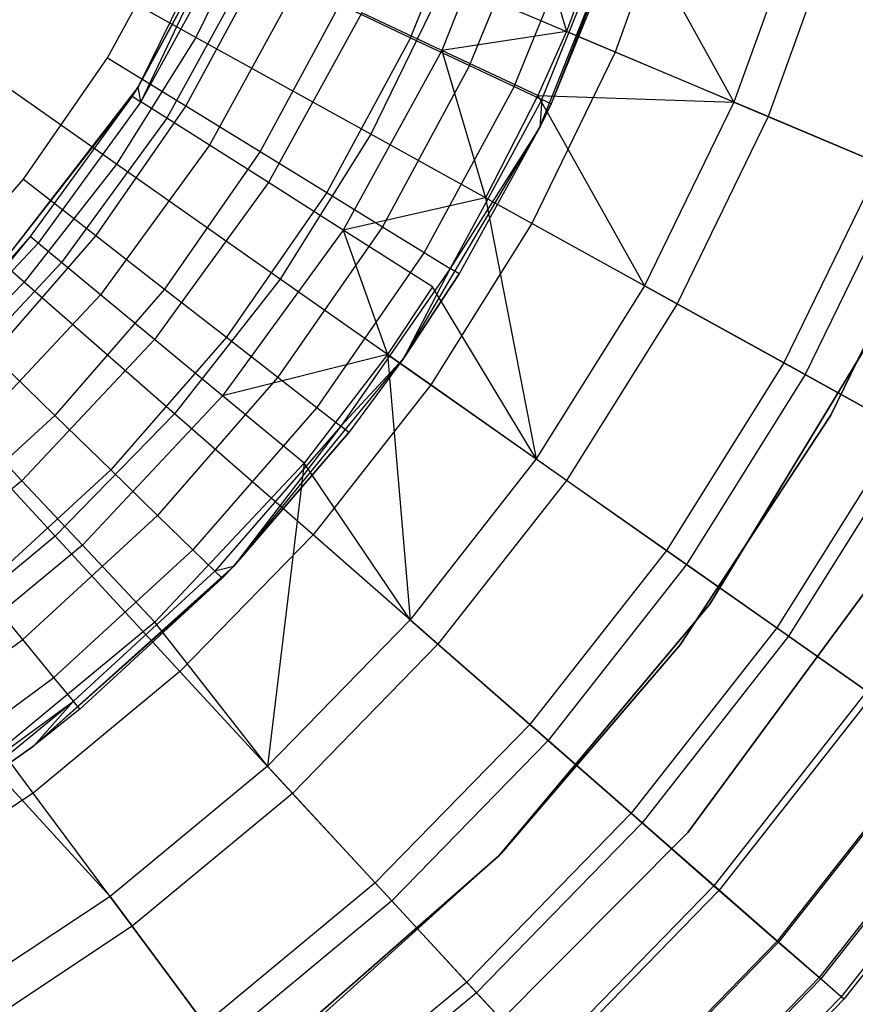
# Model space of a CAD drawing. Extents: x 0.1 to 16.1, y -7 to 7.
# Tile 56 of 68: x 9.4 to 10.4, y -2 to -0.8. Entities that reach past the tile are written whole.
import ezdxf

# ---------------------------------------------------------------- set-up
doc = ezdxf.new("R2010")
doc.units = 0
doc.header["$LTSCALE"] = 2.54
doc.layers.get('0').update_dxf_attribs({"color": 13, "linetype": 'CONTINUOUS'})

# ---------------------------------------------------------------- blocks, each defined once
blk = doc.blocks.new('DROPS_WOOD_E_PM_STL')
at = {"color": 0}
for p, q in [((9.6507, -0.5817, 10.1681), (9.5015, -0.886, 10.1681)), ((9.6507, -0.5817, 10.1681), (9.5015, -0.886, 10.1681)), ((9.9608, -0.6111, 7.8696), (9.8694, -0.842, 7.8696)), ((9.9608, -0.6111, 7.8696), (9.8694, -0.842, 7.8696)), ((9.9608, -0.6111, 7.8696), (10.0203, -0.8189, 7.681)), ((9.9608, -0.6111, 7.8696), (10.0203, -0.8189, 7.681)), ((9.8315, -0.8266, 15.9239), (9.9118, -0.6289, 15.9239)), ((9.8315, -0.8266, 15.9239), (9.9118, -0.6289, 15.9239)), ((10.1579, -0.6265, 3.0249), (10.0795, -0.8439, 3.0249)), ((10.1579, -0.6265, 3.0249), (10.0795, -0.8439, 3.0249)), ((9.9881, -0.9352, 9.533), (10.1085, -0.633, 9.533)), ((9.9881, -0.9352, 9.533), (10.1085, -0.633, 9.533)), ((10.1085, -0.633, 9.533), (10.0018, -0.9069, 15.533)), ((10.1085, -0.633, 9.533), (10.0018, -0.9069, 15.533)), ((9.9031, -0.8604, 15.8447), (9.9867, -0.6546, 15.8447)), ((9.9031, -0.8604, 15.8447), (9.9867, -0.6546, 15.8447)), ((10.0829, -0.6508, 7.681), (10.0203, -0.8189, 7.681)), ((10.0829, -0.6508, 7.681), (10.0203, -0.8189, 7.681)), ((10.0829, -0.6508, 7.681), (10.2234, -0.9046, 7.3652)), ((10.0829, -0.6508, 7.681), (10.2234, -0.9046, 7.3652)), ((9.6509, -0.663, 2.6502), (9.5715, -0.8262, 2.6502)), ((9.6509, -0.663, 2.6502), (9.5715, -0.8262, 2.6502)), ((9.957, -0.8858, 15.7499), (10.043, -0.6739, 15.7499)), ((9.957, -0.8858, 15.7499), (10.043, -0.6739, 15.7499)), ((10.3074, -0.6716, 7.3652), (10.2234, -0.9046, 7.3652)), ((10.3074, -0.6716, 7.3652), (10.2234, -0.9046, 7.3652)), ((9.9904, -0.9016, 15.6443), (10.078, -0.6859, 15.6443)), ((9.9904, -0.9016, 15.6443), (10.078, -0.6859, 15.6443)), ((10.0899, -0.69, 15.533), (10.0018, -0.9069, 15.533)), ((10.0899, -0.69, 15.533), (10.0018, -0.9069, 15.533)), ((10.3505, -0.6846, 3.2461), (10.2649, -0.9221, 3.2461)), ((10.3505, -0.6846, 3.2461), (10.2649, -0.9221, 3.2461)), ((9.5715, -0.8262, 2.6502), (9.3449, -0.7006, 2.5009)), ((9.5715, -0.8262, 2.6502), (9.3449, -0.7006, 2.5009)), ((9.4644, -0.851, 16.033), (9.5496, -0.6935, 16.033)), ((9.4644, -0.851, 16.033), (9.5496, -0.6935, 16.033)), ((9.5956, -0.7132, 8.9556), (9.5015, -0.886, 8.9556)), ((9.5015, -0.886, 10.1681), (9.5956, -0.7132, 8.9556)), ((9.5015, -0.886, 10.1681), (9.5956, -0.7132, 8.9556)), ((9.5956, -0.7132, 8.9556), (9.5015, -0.886, 8.9556)), ((9.5956, -0.7132, 8.9556), (9.5047, -0.9042, 8.7278)), ((9.5956, -0.7132, 8.9556), (9.5047, -0.9042, 8.7278)), ((9.6068, -0.7185, 8.7278), (9.5047, -0.9042, 8.7278)), ((9.6068, -0.7185, 8.7278), (9.5047, -0.9042, 8.7278)), ((9.6403, -0.7342, 8.5026), (9.536, -0.924, 8.5026)), ((9.6403, -0.7342, 8.5026), (9.536, -0.924, 8.5026)), ((9.6502, -0.741, 16.0205), (9.5591, -0.9092, 16.0205)), ((9.6502, -0.741, 16.0205), (9.5591, -0.9092, 16.0205)), ((9.6957, -0.7603, 8.2829), (9.5877, -0.9568, 8.2829)), ((9.6957, -0.7603, 8.2829), (9.5877, -0.9568, 8.2829)), ((9.8741, -0.7572, 2.8255), (9.7835, -0.9436, 2.8255)), ((9.8741, -0.7572, 2.8255), (9.7835, -0.9436, 2.8255)), ((10.0795, -0.8439, 3.0249), (9.8741, -0.7572, 2.8255)), ((10.0795, -0.8439, 3.0249), (9.8741, -0.7572, 2.8255)), ((9.7458, -0.7861, 15.9835), (9.6492, -0.9646, 15.9835)), ((9.7458, -0.7861, 15.9835), (9.6492, -0.9646, 15.9835)), ((9.7458, -0.7861, 15.9835), (9.8315, -0.8266, 15.9239)), ((9.7458, -0.7861, 15.9835), (9.8315, -0.8266, 15.9239)), ((9.7724, -0.7964, 8.071), (9.6592, -1.0022, 8.071)), ((9.7724, -0.7964, 8.071), (9.6592, -1.0022, 8.071)), ((9.8694, -0.842, 7.8696), (9.7724, -0.7964, 8.071)), ((9.8694, -0.842, 7.8696), (9.7724, -0.7964, 8.071)), ((10.0203, -0.8189, 7.681), (9.8694, -0.842, 7.8696)), ((10.0203, -0.8189, 7.681), (9.8694, -0.842, 7.8696)), ((10.0203, -0.8189, 7.681), (9.9856, -0.8967, 7.681)), ((10.0203, -0.8189, 7.681), (9.9856, -0.8967, 7.681)), ((10.2234, -0.9046, 7.3652), (10.0203, -0.8189, 7.681)), ((10.2234, -0.9046, 7.3652), (10.0203, -0.8189, 7.681)), ((9.4753, -0.98, 2.6502), (9.2632, -0.8311, 2.5009)), ((9.4753, -0.98, 2.6502), (9.2632, -0.8311, 2.5009)), ((9.5715, -0.8262, 2.6502), (9.4753, -0.98, 2.6502)), ((9.5715, -0.8262, 2.6502), (9.4753, -0.98, 2.6502)), ((9.7835, -0.9436, 2.8255), (9.5715, -0.8262, 2.6502)), ((9.7835, -0.9436, 2.8255), (9.5715, -0.8262, 2.6502)), ((9.8315, -0.8266, 15.9239), (9.7299, -1.0142, 15.9239)), ((9.8315, -0.8266, 15.9239), (9.7299, -1.0142, 15.9239)), ((9.8315, -0.8266, 15.9239), (9.9031, -0.8604, 15.8447)), ((9.8315, -0.8266, 15.9239), (9.9031, -0.8604, 15.8447)), ((9.8694, -0.842, 7.8696), (9.7497, -1.0597, 7.8696)), ((9.8694, -0.842, 7.8696), (9.7497, -1.0597, 7.8696)), ((9.9856, -0.8967, 7.681), (9.8694, -0.842, 7.8696)), ((9.8694, -0.842, 7.8696), (9.9223, -1.0205, 7.681)), ((9.9856, -0.8967, 7.681), (9.8694, -0.842, 7.8696)), ((9.8694, -0.842, 7.8696), (9.9223, -1.0205, 7.681)), ((10.0795, -0.8439, 3.0249), (9.9785, -1.0516, 3.0249)), ((10.0795, -0.8439, 3.0249), (9.9785, -1.0516, 3.0249)), ((10.2649, -0.9221, 3.2461), (10.0795, -0.8439, 3.0249)), ((10.2649, -0.9221, 3.2461), (10.0795, -0.8439, 3.0249)), ((9.3623, -0.9981, 16.033), (9.4644, -0.851, 16.033)), ((9.3623, -0.9981, 16.033), (9.4644, -0.851, 16.033)), ((9.4644, -0.851, 16.033), (9.5591, -0.9092, 16.0205)), ((9.4644, -0.851, 16.033), (9.5591, -0.9092, 16.0205)), ((9.9031, -0.8604, 15.8447), (9.7974, -1.0557, 15.8447)), ((9.9031, -0.8604, 15.8447), (9.7974, -1.0557, 15.8447)), ((9.9031, -0.8604, 15.8447), (9.957, -0.8858, 15.7499)), ((9.9031, -0.8604, 15.8447), (9.957, -0.8858, 15.7499)), ((9.5015, -0.886, 10.1681), (9.294, -1.154, 10.1681)), ((9.5015, -0.886, 10.1681), (9.294, -1.154, 10.1681)), ((9.5015, -0.886, 8.9556), (9.4942, -0.8975, 8.9556)), ((9.4942, -0.8975, 8.9556), (9.5015, -0.886, 10.1681)), ((9.4942, -0.8975, 8.9556), (9.5015, -0.886, 10.1681)), ((9.5015, -0.886, 8.9556), (9.4942, -0.8975, 8.9556)), ((9.5047, -0.9042, 8.7278), (9.5015, -0.886, 8.9556)), ((9.5047, -0.9042, 8.7278), (9.5015, -0.886, 8.9556)), ((9.5015, -0.886, 10.1681), (9.5015, -0.886, 8.9556)), ((9.5015, -0.886, 10.1681), (9.5015, -0.886, 8.9556)), ((9.957, -0.8858, 15.7499), (9.8481, -1.0869, 15.7499)), ((9.957, -0.8858, 15.7499), (9.8481, -1.0869, 15.7499)), ((9.957, -0.8858, 15.7499), (9.9904, -0.9016, 15.6443)), ((9.957, -0.8858, 15.7499), (9.9904, -0.9016, 15.6443)), ((9.4942, -0.8975, 8.9556), (9.294, -1.154, 10.1681)), ((9.4942, -0.8975, 8.9556), (9.294, -1.154, 10.1681)), ((9.4942, -0.8975, 8.9556), (9.3706, -1.0677, 8.9556)), ((9.4942, -0.8975, 8.9556), (9.3706, -1.0677, 8.9556)), ((9.5047, -0.9042, 8.7278), (9.3802, -1.0756, 8.7278)), ((9.5047, -0.9042, 8.7278), (9.3802, -1.0756, 8.7278)), ((9.4942, -0.8975, 8.9556), (9.5047, -0.9042, 8.7278)), ((9.4942, -0.8975, 8.9556), (9.5047, -0.9042, 8.7278)), ((9.536, -0.924, 8.5026), (9.5047, -0.9042, 8.7278)), ((9.536, -0.924, 8.5026), (9.5047, -0.9042, 8.7278)), ((9.9904, -0.9016, 15.6443), (9.8796, -1.1062, 15.6443)), ((9.9904, -0.9016, 15.6443), (9.8796, -1.1062, 15.6443)), ((9.9856, -0.8967, 7.681), (9.9223, -1.0205, 7.681)), ((9.9856, -0.8967, 7.681), (9.9223, -1.0205, 7.681)), ((9.9856, -0.8967, 7.681), (10.2234, -0.9046, 7.3652)), ((9.9856, -0.8967, 7.681), (10.2234, -0.9046, 7.3652)), ((9.9856, -0.8967, 7.681), (10.1151, -1.1273, 7.3652)), ((9.9856, -0.8967, 7.681), (10.1151, -1.1273, 7.3652)), ((9.9904, -0.9016, 15.6443), (9.9881, -0.9352, 15.533)), ((9.9904, -0.9016, 15.6443), (9.9881, -0.9352, 15.533)), ((9.9881, -0.9352, 9.533), (10.0018, -0.9069, 15.533)), ((10.0018, -0.9069, 15.533), (9.9881, -0.9352, 15.533)), ((9.9881, -0.9352, 9.533), (10.0018, -0.9069, 15.533)), ((10.0018, -0.9069, 15.533), (9.9881, -0.9352, 15.533)), ((10.0018, -0.9069, 15.533), (9.9904, -0.9016, 15.6443)), ((10.0018, -0.9069, 15.533), (9.9904, -0.9016, 15.6443)), ((10.2234, -0.9046, 7.3652), (10.1151, -1.1273, 7.3652)), ((10.2234, -0.9046, 7.3652), (10.1151, -1.1273, 7.3652)), ((10.2234, -0.9046, 7.3652), (10.401, -0.9795, 7.0318)), ((10.2234, -0.9046, 7.3652), (10.401, -0.9795, 7.0318)), ((9.5591, -0.9092, 16.0205), (9.4501, -1.0664, 16.0205)), ((9.5591, -0.9092, 16.0205), (9.4501, -1.0664, 16.0205)), ((9.5591, -0.9092, 16.0205), (9.6492, -0.9646, 15.9835)), ((9.5591, -0.9092, 16.0205), (9.6492, -0.9646, 15.9835)), ((9.536, -0.924, 8.5026), (9.4087, -1.0992, 8.5026)), ((9.536, -0.924, 8.5026), (9.4087, -1.0992, 8.5026)), ((9.5877, -0.9568, 8.2829), (9.536, -0.924, 8.5026)), ((9.5877, -0.9568, 8.2829), (9.536, -0.924, 8.5026)), ((10.2649, -0.9221, 3.2461), (10.1545, -1.1491, 3.2461)), ((10.2649, -0.9221, 3.2461), (10.1545, -1.1491, 3.2461)), ((10.4282, -0.991, 3.487), (10.2649, -0.9221, 3.2461)), ((10.4282, -0.991, 3.487), (10.2649, -0.9221, 3.2461)), ((9.823, -1.2155, 9.533), (9.9881, -0.9352, 9.533)), ((9.823, -1.2155, 9.533), (9.9881, -0.9352, 9.533)), ((9.9881, -0.9352, 15.533), (9.8796, -1.1062, 15.6443)), ((9.9881, -0.9352, 15.533), (9.8796, -1.1062, 15.6443)), ((9.9881, -0.9352, 9.533), (9.8903, -1.1128, 15.533)), ((9.9881, -0.9352, 9.533), (9.8903, -1.1128, 15.533)), ((9.9881, -0.9352, 15.533), (9.8903, -1.1128, 15.533)), ((9.9881, -0.9352, 15.533), (9.8903, -1.1128, 15.533)), ((9.9881, -0.9352, 9.533), (9.9881, -0.9352, 15.533)), ((9.9881, -0.9352, 9.533), (9.9881, -0.9352, 15.533)), ((9.3632, -1.1228, 2.6502), (9.1682, -0.9522, 2.5009)), ((9.3632, -1.1228, 2.6502), (9.1682, -0.9522, 2.5009)), ((9.7835, -0.9436, 2.8255), (9.6735, -1.1193, 2.8255)), ((9.7835, -0.9436, 2.8255), (9.6735, -1.1193, 2.8255)), ((9.9785, -1.0516, 3.0249), (9.7835, -0.9436, 2.8255)), ((9.9785, -1.0516, 3.0249), (9.7835, -0.9436, 2.8255)), ((9.5877, -0.9568, 8.2829), (9.4559, -1.1382, 8.2829)), ((9.5877, -0.9568, 8.2829), (9.4559, -1.1382, 8.2829)), ((9.6492, -0.9646, 15.9835), (9.5335, -1.1314, 15.9835)), ((9.6492, -0.9646, 15.9835), (9.5335, -1.1314, 15.9835)), ((9.6592, -1.0022, 8.071), (9.5877, -0.9568, 8.2829)), ((9.6592, -1.0022, 8.071), (9.5877, -0.9568, 8.2829)), ((9.6492, -0.9646, 15.9835), (9.7299, -1.0142, 15.9239)), ((9.6492, -0.9646, 15.9835), (9.7299, -1.0142, 15.9239)), ((9.4753, -0.98, 2.6502), (9.3632, -1.1228, 2.6502)), ((9.4753, -0.98, 2.6502), (9.3632, -1.1228, 2.6502)), ((9.6735, -1.1193, 2.8255), (9.4753, -0.98, 2.6502)), ((9.6735, -1.1193, 2.8255), (9.4753, -0.98, 2.6502)), ((10.401, -0.9795, 7.0318), (10.2837, -1.2207, 7.0318)), ((10.401, -0.9795, 7.0318), (10.2837, -1.2207, 7.0318)), ((10.3409, -1.2839, 213.3831), (10.4865, -0.9842, 213.3831)), ((10.4865, -0.9842, 213.3031), (10.3409, -1.2839, 213.3031)), ((10.3409, -1.2839, 213.3831), (10.4865, -0.9842, 213.3831)), ((10.4865, -0.9842, 213.3031), (10.3409, -1.2839, 213.3031)), ((10.3409, -1.2839, 220.7031), (10.4865, -0.9842, 220.7031)), ((9.2448, -1.1331, 16.033), (9.3623, -0.9981, 16.033)), ((9.2448, -1.1331, 16.033), (9.3623, -0.9981, 16.033)), ((9.3623, -0.9981, 16.033), (9.4501, -1.0664, 16.0205)), ((9.3623, -0.9981, 16.033), (9.4501, -1.0664, 16.0205)), ((9.6592, -1.0022, 8.071), (9.5212, -1.1922, 8.071)), ((9.6592, -1.0022, 8.071), (9.5212, -1.1922, 8.071)), ((9.7497, -1.0597, 7.8696), (9.6592, -1.0022, 8.071)), ((9.7497, -1.0597, 7.8696), (9.6592, -1.0022, 8.071)), ((10.4282, -0.991, 3.487), (10.3096, -1.235, 3.487)), ((10.4282, -0.991, 3.487), (10.3096, -1.235, 3.487)), ((9.7299, -1.0142, 15.9239), (9.6084, -1.1896, 15.9239)), ((9.7299, -1.0142, 15.9239), (9.6084, -1.1896, 15.9239)), ((9.7299, -1.0142, 15.9239), (9.7974, -1.0557, 15.8447)), ((9.7299, -1.0142, 15.9239), (9.7974, -1.0557, 15.8447)), ((9.9223, -1.0205, 7.681), (9.7497, -1.0597, 7.8696)), ((9.9223, -1.0205, 7.681), (9.7497, -1.0597, 7.8696)), ((10.1151, -1.1273, 7.3652), (9.9223, -1.0205, 7.681)), ((9.9223, -1.0205, 7.681), (9.9838, -1.3372, 7.3652)), ((9.9223, -1.0205, 7.681), (9.9838, -1.3372, 7.3652)), ((10.1151, -1.1273, 7.3652), (9.9223, -1.0205, 7.681)), ((9.7497, -1.0597, 7.8696), (9.6038, -1.2606, 7.8696)), ((9.7497, -1.0597, 7.8696), (9.6038, -1.2606, 7.8696)), ((9.7974, -1.0557, 15.8447), (9.6708, -1.2382, 15.8447)), ((9.7974, -1.0557, 15.8447), (9.6708, -1.2382, 15.8447)), ((9.8582, -1.1285, 7.681), (9.7497, -1.0597, 7.8696)), ((9.8582, -1.1285, 7.681), (9.7497, -1.0597, 7.8696)), ((9.7497, -1.0597, 7.8696), (9.8034, -1.2105, 7.681)), ((9.7497, -1.0597, 7.8696), (9.8034, -1.2105, 7.681)), ((9.7974, -1.0557, 15.8447), (9.8481, -1.0869, 15.7499)), ((9.7974, -1.0557, 15.8447), (9.8481, -1.0869, 15.7499)), ((9.9785, -1.0516, 3.0249), (9.856, -1.2475, 3.0249)), ((9.9785, -1.0516, 3.0249), (9.856, -1.2475, 3.0249)), ((10.1545, -1.1491, 3.2461), (9.9785, -1.0516, 3.0249)), ((10.1545, -1.1491, 3.2461), (9.9785, -1.0516, 3.0249)), ((9.3706, -1.0677, 8.9556), (9.2351, -1.2301, 8.7278)), ((9.3706, -1.0677, 8.9556), (9.2351, -1.2301, 8.7278)), ((9.3706, -1.0677, 8.9556), (9.294, -1.154, 8.9556)), ((9.3706, -1.0677, 8.9556), (9.294, -1.154, 8.9556)), ((9.3706, -1.0677, 8.9556), (9.294, -1.154, 10.1681)), ((9.3706, -1.0677, 8.9556), (9.294, -1.154, 10.1681)), ((9.4501, -1.0664, 16.0205), (9.3245, -1.2107, 16.0205)), ((9.4501, -1.0664, 16.0205), (9.3245, -1.2107, 16.0205)), ((9.3802, -1.0756, 8.7278), (9.3706, -1.0677, 8.9556)), ((9.3802, -1.0756, 8.7278), (9.3706, -1.0677, 8.9556)), ((9.4501, -1.0664, 16.0205), (9.5335, -1.1314, 15.9835)), ((9.4501, -1.0664, 16.0205), (9.5335, -1.1314, 15.9835)), ((9.3802, -1.0756, 8.7278), (9.2351, -1.2301, 8.7278)), ((9.3802, -1.0756, 8.7278), (9.2351, -1.2301, 8.7278)), ((9.4087, -1.0992, 8.5026), (9.3802, -1.0756, 8.7278)), ((9.4087, -1.0992, 8.5026), (9.3802, -1.0756, 8.7278)), ((9.8481, -1.0869, 15.7499), (9.7178, -1.2748, 15.7499)), ((9.8481, -1.0869, 15.7499), (9.7178, -1.2748, 15.7499)), ((9.8481, -1.0869, 15.7499), (9.8796, -1.1062, 15.6443)), ((9.8481, -1.0869, 15.7499), (9.8796, -1.1062, 15.6443)), ((9.4087, -1.0992, 8.5026), (9.2605, -1.2571, 8.5026)), ((9.4087, -1.0992, 8.5026), (9.2605, -1.2571, 8.5026)), ((9.4559, -1.1382, 8.2829), (9.4087, -1.0992, 8.5026)), ((9.4559, -1.1382, 8.2829), (9.4087, -1.0992, 8.5026)), ((9.8796, -1.1062, 15.6443), (9.747, -1.2975, 15.6443)), ((9.8796, -1.1062, 15.6443), (9.747, -1.2975, 15.6443)), ((9.8796, -1.1062, 15.6443), (9.823, -1.2155, 15.533)), ((9.8796, -1.1062, 15.6443), (9.823, -1.2155, 15.533)), ((9.8903, -1.1128, 15.533), (9.8796, -1.1062, 15.6443)), ((9.8903, -1.1128, 15.533), (9.8796, -1.1062, 15.6443)), ((9.6735, -1.1193, 2.8255), (9.5455, -1.2824, 2.8255)), ((9.6735, -1.1193, 2.8255), (9.5455, -1.2824, 2.8255)), ((9.856, -1.2475, 3.0249), (9.6735, -1.1193, 2.8255)), ((9.856, -1.2475, 3.0249), (9.6735, -1.1193, 2.8255)), ((9.823, -1.2155, 9.533), (9.8903, -1.1128, 15.533)), ((9.8903, -1.1128, 15.533), (9.823, -1.2155, 15.533)), ((9.823, -1.2155, 9.533), (9.8903, -1.1128, 15.533)), ((9.8903, -1.1128, 15.533), (9.823, -1.2155, 15.533)), ((9.3632, -1.1228, 2.6502), (9.2366, -1.2528, 2.6502)), ((9.3632, -1.1228, 2.6502), (9.2366, -1.2528, 2.6502)), ((9.5455, -1.2824, 2.8255), (9.3632, -1.1228, 2.6502)), ((9.5455, -1.2824, 2.8255), (9.3632, -1.1228, 2.6502)), ((9.5335, -1.1314, 15.9835), (9.4003, -1.2844, 15.9835)), ((9.5335, -1.1314, 15.9835), (9.4003, -1.2844, 15.9835)), ((9.5335, -1.1314, 15.9835), (9.6084, -1.1896, 15.9239)), ((9.5335, -1.1314, 15.9835), (9.6084, -1.1896, 15.9239)), ((9.8582, -1.1285, 7.681), (9.8034, -1.2105, 7.681)), ((9.8582, -1.1285, 7.681), (9.8034, -1.2105, 7.681)), ((9.9838, -1.3372, 7.3652), (9.8582, -1.1285, 7.681)), ((9.9838, -1.3372, 7.3652), (9.8582, -1.1285, 7.681)), ((10.1151, -1.1273, 7.3652), (9.9838, -1.3372, 7.3652)), ((10.1151, -1.1273, 7.3652), (9.9838, -1.3372, 7.3652)), ((10.1151, -1.1273, 7.3652), (10.2837, -1.2207, 7.0318)), ((10.1151, -1.1273, 7.3652), (10.2837, -1.2207, 7.0318)), ((9.4559, -1.1382, 8.2829), (9.3024, -1.3017, 8.2829)), ((9.4559, -1.1382, 8.2829), (9.3024, -1.3017, 8.2829)), ((9.5212, -1.1922, 8.071), (9.4559, -1.1382, 8.2829)), ((9.5212, -1.1922, 8.071), (9.4559, -1.1382, 8.2829)), ((10.1545, -1.1491, 3.2461), (10.0206, -1.3631, 3.2461)), ((10.1545, -1.1491, 3.2461), (10.0206, -1.3631, 3.2461)), ((10.3096, -1.235, 3.487), (10.1545, -1.1491, 3.2461)), ((10.3096, -1.235, 3.487), (10.1545, -1.1491, 3.2461)), ((10.1942, -1.5133, 213.1031), (10.4004, -1.1728, 213.1031)), ((10.4004, -1.1728, 220.7031), (10.1942, -1.5133, 220.7031)), ((10.4004, -1.1728, 220.7031), (10.1942, -1.5133, 220.7031)), ((10.1942, -1.5133, 213.1031), (10.4004, -1.1728, 213.1031)), ((9.5212, -1.1922, 8.071), (9.3604, -1.3635, 8.071)), ((9.5212, -1.1922, 8.071), (9.3604, -1.3635, 8.071)), ((9.6084, -1.1896, 15.9239), (9.4682, -1.3505, 15.9239)), ((9.6084, -1.1896, 15.9239), (9.4682, -1.3505, 15.9239)), ((9.6038, -1.2606, 7.8696), (9.5212, -1.1922, 8.071)), ((9.6038, -1.2606, 7.8696), (9.5212, -1.1922, 8.071)), ((9.6084, -1.1896, 15.9239), (9.6708, -1.2382, 15.8447)), ((9.6084, -1.1896, 15.9239), (9.6708, -1.2382, 15.8447)), ((9.3245, -1.2107, 16.0205), (9.4003, -1.2844, 15.9835)), ((9.3245, -1.2107, 16.0205), (9.4003, -1.2844, 15.9835)), ((9.8034, -1.2105, 7.681), (9.6038, -1.2606, 7.8696)), ((9.8034, -1.2105, 7.681), (9.6038, -1.2606, 7.8696)), ((9.617, -1.4674, 9.533), (9.823, -1.2155, 9.533)), ((9.617, -1.4674, 9.533), (9.823, -1.2155, 9.533)), ((9.8034, -1.2105, 7.681), (9.7027, -1.3424, 7.681)), ((9.8034, -1.2105, 7.681), (9.7027, -1.3424, 7.681)), ((9.823, -1.2155, 15.533), (9.747, -1.2975, 15.6443)), ((9.823, -1.2155, 15.533), (9.747, -1.2975, 15.6443)), ((9.823, -1.2155, 9.533), (9.7569, -1.3052, 15.533)), ((9.823, -1.2155, 9.533), (9.7569, -1.3052, 15.533)), ((9.823, -1.2155, 15.533), (9.7569, -1.3052, 15.533)), ((9.823, -1.2155, 15.533), (9.7569, -1.3052, 15.533)), ((9.8034, -1.2105, 7.681), (9.9838, -1.3372, 7.3652)), ((9.8034, -1.2105, 7.681), (9.9838, -1.3372, 7.3652)), ((9.8034, -1.2105, 7.681), (9.8309, -1.532, 7.3652)), ((9.8034, -1.2105, 7.681), (9.8309, -1.532, 7.3652)), ((9.823, -1.2155, 9.533), (9.823, -1.2155, 15.533)), ((9.823, -1.2155, 9.533), (9.823, -1.2155, 15.533)), ((10.2837, -1.2207, 7.0318), (10.1415, -1.448, 7.0318)), ((10.2837, -1.2207, 7.0318), (10.1415, -1.448, 7.0318)), ((10.2837, -1.2207, 7.0318), (10.4268, -1.2999, 6.6831)), ((10.2837, -1.2207, 7.0318), (10.4268, -1.2999, 6.6831)), ((9.6708, -1.2382, 15.8447), (9.525, -1.4057, 15.8447)), ((9.6708, -1.2382, 15.8447), (9.525, -1.4057, 15.8447)), ((9.6708, -1.2382, 15.8447), (9.7178, -1.2748, 15.7499)), ((9.6708, -1.2382, 15.8447), (9.7178, -1.2748, 15.7499)), ((10.3096, -1.235, 3.487), (10.1657, -1.465, 3.487)), ((10.3096, -1.235, 3.487), (10.1657, -1.465, 3.487)), ((10.4421, -1.3084, 3.7448), (10.3096, -1.235, 3.487)), ((10.4421, -1.3084, 3.7448), (10.3096, -1.235, 3.487)), ((9.4009, -1.4309, 2.8255), (9.2366, -1.2528, 2.6502)), ((9.4009, -1.4309, 2.8255), (9.2366, -1.2528, 2.6502)), ((9.856, -1.2475, 3.0249), (9.7133, -1.4292, 3.0249)), ((9.856, -1.2475, 3.0249), (9.7133, -1.4292, 3.0249)), ((10.0206, -1.3631, 3.2461), (9.856, -1.2475, 3.0249)), ((10.0206, -1.3631, 3.2461), (9.856, -1.2475, 3.0249)), ((9.6038, -1.2606, 7.8696), (9.4338, -1.4416, 7.8696)), ((9.6038, -1.2606, 7.8696), (9.4338, -1.4416, 7.8696)), ((9.7027, -1.3424, 7.681), (9.6038, -1.2606, 7.8696)), ((9.7027, -1.3424, 7.681), (9.6038, -1.2606, 7.8696)), ((9.7178, -1.2748, 15.7499), (9.5677, -1.4472, 15.7499)), ((9.7178, -1.2748, 15.7499), (9.5677, -1.4472, 15.7499)), ((9.7178, -1.2748, 15.7499), (9.747, -1.2975, 15.6443)), ((9.7178, -1.2748, 15.7499), (9.747, -1.2975, 15.6443)), ((9.251, -1.4218, 15.9835), (9.4003, -1.2844, 15.9835)), ((9.251, -1.4218, 15.9835), (9.4003, -1.2844, 15.9835)), ((9.4003, -1.2844, 15.9835), (9.4682, -1.3505, 15.9239)), ((9.4003, -1.2844, 15.9835), (9.4682, -1.3505, 15.9239)), ((9.5455, -1.2824, 2.8255), (9.4009, -1.4309, 2.8255)), ((9.5455, -1.2824, 2.8255), (9.4009, -1.4309, 2.8255)), ((9.7133, -1.4292, 3.0249), (9.5455, -1.2824, 2.8255)), ((9.7133, -1.4292, 3.0249), (9.5455, -1.2824, 2.8255)), ((10.1581, -1.5625, 213.3831), (10.3409, -1.2839, 213.3831)), ((10.3409, -1.2839, 213.3031), (10.1581, -1.5625, 213.3031)), ((10.1581, -1.5625, 213.3831), (10.3409, -1.2839, 213.3831)), ((10.3409, -1.2839, 213.3031), (10.1581, -1.5625, 213.3031)), ((10.1581, -1.5625, 220.7031), (10.3409, -1.2839, 220.7031)), ((10.3409, -1.2839, 213.3831), (10.3409, -1.2839, 213.3031)), ((10.3409, -1.2839, 213.3831), (10.3409, -1.2839, 213.3031)), ((9.747, -1.2975, 15.6443), (9.5942, -1.473, 15.6443)), ((9.747, -1.2975, 15.6443), (9.5942, -1.473, 15.6443)), ((9.747, -1.2975, 15.6443), (9.617, -1.4674, 15.533)), ((9.747, -1.2975, 15.6443), (9.617, -1.4674, 15.533)), ((9.7569, -1.3052, 15.533), (9.747, -1.2975, 15.6443)), ((9.7569, -1.3052, 15.533), (9.747, -1.2975, 15.6443)), ((10.4268, -1.2999, 6.6831), (10.2753, -1.542, 6.6831)), ((10.4268, -1.2999, 6.6831), (10.2753, -1.542, 6.6831)), ((9.3604, -1.3635, 8.071), (9.3024, -1.3017, 8.2829)), ((9.3604, -1.3635, 8.071), (9.3024, -1.3017, 8.2829)), ((9.617, -1.4674, 9.533), (9.7569, -1.3052, 15.533)), ((9.7569, -1.3052, 15.533), (9.617, -1.4674, 15.533)), ((9.617, -1.4674, 9.533), (9.7569, -1.3052, 15.533)), ((9.7569, -1.3052, 15.533), (9.617, -1.4674, 15.533)), ((10.4421, -1.3084, 3.7448), (10.2896, -1.5521, 3.7448)), ((10.4421, -1.3084, 3.7448), (10.2896, -1.5521, 3.7448)), ((9.7027, -1.3424, 7.681), (9.5217, -1.5352, 7.681)), ((9.7027, -1.3424, 7.681), (9.5217, -1.5352, 7.681)), ((9.7027, -1.3424, 7.681), (9.6581, -1.7095, 7.3652)), ((9.7027, -1.3424, 7.681), (9.6581, -1.7095, 7.3652)), ((9.8309, -1.532, 7.3652), (9.7027, -1.3424, 7.681)), ((9.8309, -1.532, 7.3652), (9.7027, -1.3424, 7.681)), ((9.9838, -1.3372, 7.3652), (9.8309, -1.532, 7.3652)), ((9.9838, -1.3372, 7.3652), (9.8309, -1.532, 7.3652)), ((9.9838, -1.3372, 7.3652), (10.1415, -1.448, 7.0318)), ((9.9838, -1.3372, 7.3652), (10.1415, -1.448, 7.0318)), ((9.3112, -1.495, 15.9239), (9.4682, -1.3505, 15.9239)), ((9.3112, -1.495, 15.9239), (9.4682, -1.3505, 15.9239)), ((9.4682, -1.3505, 15.9239), (9.525, -1.4057, 15.8447)), ((9.4682, -1.3505, 15.9239), (9.525, -1.4057, 15.8447)), ((9.3604, -1.3635, 8.071), (9.1794, -1.5132, 8.071)), ((9.3604, -1.3635, 8.071), (9.1794, -1.5132, 8.071)), ((9.4338, -1.4416, 7.8696), (9.3604, -1.3635, 8.071)), ((9.4338, -1.4416, 7.8696), (9.3604, -1.3635, 8.071)), ((10.0206, -1.3631, 3.2461), (9.8647, -1.5616, 3.2461)), ((10.0206, -1.3631, 3.2461), (9.8647, -1.5616, 3.2461)), ((10.1657, -1.465, 3.487), (10.0206, -1.3631, 3.2461)), ((10.1657, -1.465, 3.487), (10.0206, -1.3631, 3.2461)), ((9.3616, -1.5561, 15.8447), (9.525, -1.4057, 15.8447)), ((9.3616, -1.5561, 15.8447), (9.525, -1.4057, 15.8447)), ((9.525, -1.4057, 15.8447), (9.5677, -1.4472, 15.7499)), ((9.525, -1.4057, 15.8447), (9.5677, -1.4472, 15.7499)), ((9.4009, -1.4309, 2.8255), (9.2413, -1.5632, 2.8255)), ((9.4009, -1.4309, 2.8255), (9.2413, -1.5632, 2.8255)), ((9.5521, -1.5947, 3.0249), (9.4009, -1.4309, 2.8255)), ((9.5521, -1.5947, 3.0249), (9.4009, -1.4309, 2.8255)), ((9.7133, -1.4292, 3.0249), (9.5521, -1.5947, 3.0249)), ((9.7133, -1.4292, 3.0249), (9.5521, -1.5947, 3.0249)), ((9.8647, -1.5616, 3.2461), (9.7133, -1.4292, 3.0249)), ((9.8647, -1.5616, 3.2461), (9.7133, -1.4292, 3.0249)), ((9.4338, -1.4416, 7.8696), (9.2424, -1.5999, 7.8696)), ((9.4338, -1.4416, 7.8696), (9.2424, -1.5999, 7.8696)), ((9.5217, -1.5352, 7.681), (9.4338, -1.4416, 7.8696)), ((9.5217, -1.5352, 7.681), (9.4338, -1.4416, 7.8696)), ((9.3994, -1.6021, 15.7499), (9.5677, -1.4472, 15.7499)), ((9.3994, -1.6021, 15.7499), (9.5677, -1.4472, 15.7499)), ((9.5677, -1.4472, 15.7499), (9.5942, -1.473, 15.6443)), ((9.5677, -1.4472, 15.7499), (9.5942, -1.473, 15.6443)), ((10.1415, -1.448, 7.0318), (9.9759, -1.6589, 7.0318)), ((10.1415, -1.448, 7.0318), (9.9759, -1.6589, 7.0318)), ((10.1415, -1.448, 7.0318), (10.2753, -1.542, 6.6831)), ((10.1415, -1.448, 7.0318), (10.2753, -1.542, 6.6831)), ((9.375, -1.6848, 9.533), (9.617, -1.4674, 15.533)), ((9.375, -1.6848, 9.533), (9.617, -1.4674, 15.533)), ((9.375, -1.6848, 9.533), (9.617, -1.4674, 9.533)), ((9.375, -1.6848, 9.533), (9.617, -1.4674, 9.533)), ((9.617, -1.4674, 15.533), (9.5942, -1.473, 15.6443)), ((9.617, -1.4674, 15.533), (9.5942, -1.473, 15.6443)), ((9.617, -1.4674, 15.533), (9.6032, -1.4818, 15.533)), ((9.617, -1.4674, 15.533), (9.6032, -1.4818, 15.533)), ((9.617, -1.4674, 9.533), (9.617, -1.4674, 15.533)), ((9.617, -1.4674, 9.533), (9.617, -1.4674, 15.533)), ((10.1657, -1.465, 3.487), (9.9981, -1.6784, 3.487)), ((10.1657, -1.465, 3.487), (9.9981, -1.6784, 3.487)), ((10.2896, -1.5521, 3.7448), (10.1657, -1.465, 3.487)), ((10.2896, -1.5521, 3.7448), (10.1657, -1.465, 3.487)), ((10.4111, -1.4589, 213.1031), (10.1676, -1.79, 213.1031)), ((10.1676, -1.79, 220.7031), (10.4111, -1.4589, 220.7031)), ((10.4111, -1.4589, 213.1031), (10.1676, -1.79, 213.1031)), ((10.1676, -1.79, 220.7031), (10.4111, -1.4589, 220.7031)), ((9.4229, -1.6307, 15.6443), (9.5942, -1.473, 15.6443)), ((9.4229, -1.6307, 15.6443), (9.5942, -1.473, 15.6443)), ((9.5942, -1.473, 15.6443), (9.6032, -1.4818, 15.533)), ((9.5942, -1.473, 15.6443), (9.6032, -1.4818, 15.533)), ((9.375, -1.6848, 9.533), (9.6032, -1.4818, 15.533)), ((9.375, -1.6848, 9.533), (9.6032, -1.4818, 15.533)), ((9.6032, -1.4818, 15.533), (9.4309, -1.6403, 15.533)), ((9.6032, -1.4818, 15.533), (9.4309, -1.6403, 15.533)), ((9.3616, -1.5561, 15.8447), (9.3112, -1.495, 15.9239)), ((9.3616, -1.5561, 15.8447), (9.3112, -1.495, 15.9239)), ((9.9384, -1.8183, 213.1031), (10.1942, -1.5133, 213.1031)), ((10.1942, -1.5133, 220.7031), (9.9384, -1.8183, 220.7031)), ((10.1942, -1.5133, 220.7031), (9.9384, -1.8183, 220.7031)), ((9.9384, -1.8183, 213.1031), (10.1942, -1.5133, 213.1031)), ((10.1942, -1.5133, 220.7031), (10.1942, -1.5133, 213.1031)), ((10.1942, -1.5133, 220.7031), (10.1942, -1.5133, 213.1031)), ((9.5217, -1.5352, 7.681), (9.3179, -1.7038, 7.681)), ((9.5217, -1.5352, 7.681), (9.3179, -1.7038, 7.681)), ((9.6581, -1.7095, 7.3652), (9.5217, -1.5352, 7.681)), ((9.6581, -1.7095, 7.3652), (9.5217, -1.5352, 7.681)), ((9.8309, -1.532, 7.3652), (9.6581, -1.7095, 7.3652)), ((9.8309, -1.532, 7.3652), (9.6581, -1.7095, 7.3652)), ((9.8309, -1.532, 7.3652), (9.9759, -1.6589, 7.0318)), ((9.8309, -1.532, 7.3652), (9.9759, -1.6589, 7.0318)), ((10.2753, -1.542, 6.6831), (10.099, -1.7666, 6.6831)), ((10.2753, -1.542, 6.6831), (10.099, -1.7666, 6.6831)), ((10.2753, -1.542, 6.6831), (10.3844, -1.6186, 6.3217)), ((10.2753, -1.542, 6.6831), (10.3844, -1.6186, 6.3217)), ((9.1826, -1.6877, 15.8447), (9.3616, -1.5561, 15.8447)), ((9.1826, -1.6877, 15.8447), (9.3616, -1.5561, 15.8447)), ((9.3743, -1.7421, 3.0249), (9.2413, -1.5632, 2.8255)), ((9.3743, -1.7421, 3.0249), (9.2413, -1.5632, 2.8255)), ((9.3994, -1.6021, 15.7499), (9.3616, -1.5561, 15.8447)), ((9.3994, -1.6021, 15.7499), (9.3616, -1.5561, 15.8447)), ((9.8647, -1.5616, 3.2461), (9.6886, -1.7425, 3.2461)), ((9.8647, -1.5616, 3.2461), (9.6886, -1.7425, 3.2461)), ((9.9981, -1.6784, 3.487), (9.8647, -1.5616, 3.2461)), ((9.9981, -1.6784, 3.487), (9.8647, -1.5616, 3.2461)), ((9.9413, -1.8154, 213.3831), (10.1581, -1.5625, 213.3831)), ((10.1581, -1.5625, 213.3031), (9.9413, -1.8154, 213.3031)), ((9.9413, -1.8154, 213.3831), (10.1581, -1.5625, 213.3831)), ((10.1581, -1.5625, 213.3031), (9.9413, -1.8154, 213.3031)), ((9.9413, -1.8154, 220.7031), (10.1581, -1.5625, 220.7031)), ((10.2896, -1.5521, 3.7448), (10.1122, -1.7782, 3.7448)), ((10.2896, -1.5521, 3.7448), (10.1122, -1.7782, 3.7448)), ((10.1581, -1.5625, 213.3831), (10.1581, -1.5625, 213.3031)), ((10.1581, -1.5625, 213.3831), (10.1581, -1.5625, 213.3031)), ((10.3912, -1.6234, 4.0169), (10.2896, -1.5521, 3.7448)), ((10.3912, -1.6234, 4.0169), (10.2896, -1.5521, 3.7448)), ((9.5521, -1.5947, 3.0249), (9.3743, -1.7421, 3.0249)), ((9.5521, -1.5947, 3.0249), (9.3743, -1.7421, 3.0249)), ((9.6886, -1.7425, 3.2461), (9.5521, -1.5947, 3.0249)), ((9.6886, -1.7425, 3.2461), (9.5521, -1.5947, 3.0249)), ((9.2152, -1.7375, 15.7499), (9.3994, -1.6021, 15.7499)), ((9.2152, -1.7375, 15.7499), (9.3994, -1.6021, 15.7499)), ((9.4229, -1.6307, 15.6443), (9.3994, -1.6021, 15.7499)), ((9.4229, -1.6307, 15.6443), (9.3994, -1.6021, 15.7499)), ((10.3844, -1.6186, 6.3217), (10.1992, -1.8544, 6.3217)), ((10.3844, -1.6186, 6.3217), (10.1992, -1.8544, 6.3217)), ((9.2354, -1.7685, 15.6443), (9.4229, -1.6307, 15.6443)), ((9.2354, -1.7685, 15.6443), (9.4229, -1.6307, 15.6443)), ((9.2423, -1.779, 15.533), (9.4229, -1.6307, 15.6443)), ((9.2423, -1.779, 15.533), (9.4229, -1.6307, 15.6443)), ((9.4229, -1.6307, 15.6443), (9.375, -1.6848, 15.533)), ((9.4229, -1.6307, 15.6443), (9.375, -1.6848, 15.533)), ((9.4309, -1.6403, 15.533), (9.4229, -1.6307, 15.6443)), ((9.4309, -1.6403, 15.533), (9.4229, -1.6307, 15.6443)), ((10.3912, -1.6234, 4.0169), (10.2056, -1.8599, 4.0169)), ((10.3912, -1.6234, 4.0169), (10.2056, -1.8599, 4.0169)), ((9.4309, -1.6403, 15.533), (9.375, -1.6848, 9.533)), ((9.4309, -1.6403, 15.533), (9.375, -1.6848, 9.533)), ((9.4309, -1.6403, 15.533), (9.375, -1.6848, 15.533)), ((9.4309, -1.6403, 15.533), (9.375, -1.6848, 15.533)), ((9.9759, -1.6589, 7.0318), (9.7888, -1.8511, 7.0318)), ((9.9759, -1.6589, 7.0318), (9.7888, -1.8511, 7.0318)), ((9.9759, -1.6589, 7.0318), (10.099, -1.7666, 6.6831)), ((9.9759, -1.6589, 7.0318), (10.099, -1.7666, 6.6831)), ((9.9981, -1.6784, 3.487), (9.8089, -1.8728, 3.487)), ((9.9981, -1.6784, 3.487), (9.8089, -1.8728, 3.487)), ((10.1122, -1.7782, 3.7448), (9.9981, -1.6784, 3.487)), ((10.1122, -1.7782, 3.7448), (9.9981, -1.6784, 3.487)), ((10.4677, -1.6772, 5.9503), (10.2759, -1.9215, 5.9503)), ((10.4677, -1.6772, 5.9503), (10.2759, -1.9215, 5.9503)), ((10.4693, -1.6783, 4.3004), (10.2773, -1.9227, 4.3004)), ((10.4693, -1.6783, 4.3004), (10.2773, -1.9227, 4.3004)), ((9.375, -1.6848, 15.533), (9.2423, -1.779, 15.533)), ((9.2423, -1.779, 9.533), (9.375, -1.6848, 9.533)), ((9.2423, -1.779, 9.533), (9.375, -1.6848, 9.533)), ((9.375, -1.6848, 15.533), (9.2423, -1.779, 15.533)), ((9.375, -1.6848, 15.533), (9.375, -1.6848, 9.533)), ((9.375, -1.6848, 15.533), (9.375, -1.6848, 9.533)), ((9.4674, -1.8675, 7.3652), (9.3179, -1.7038, 7.681)), ((9.4674, -1.8675, 7.3652), (9.3179, -1.7038, 7.681)), ((9.6581, -1.7095, 7.3652), (9.4674, -1.8675, 7.3652)), ((9.6581, -1.7095, 7.3652), (9.4674, -1.8675, 7.3652)), ((9.6581, -1.7095, 7.3652), (9.7888, -1.8511, 7.0318)), ((9.6581, -1.7095, 7.3652), (9.7888, -1.8511, 7.0318)), ((10.523, -1.716, 4.5921), (10.3267, -1.9659, 4.5921)), ((10.523, -1.716, 4.5921), (10.3267, -1.9659, 4.5921)), ((10.5249, -1.7173, 5.5715), (10.3285, -1.9675, 5.5715)), ((10.5249, -1.7173, 5.5715), (10.3285, -1.9675, 5.5715)), ((9.3743, -1.7421, 3.0249), (9.1818, -1.8698, 3.0249)), ((9.3743, -1.7421, 3.0249), (9.1818, -1.8698, 3.0249)), ((9.4943, -1.9036, 3.2461), (9.3743, -1.7421, 3.0249)), ((9.4943, -1.9036, 3.2461), (9.3743, -1.7421, 3.0249)), ((10.5518, -1.7362, 4.8891), (10.3532, -1.9891, 4.8891)), ((10.5518, -1.7362, 4.8891), (10.3532, -1.9891, 4.8891)), ((10.5554, -1.7387, 5.1881), (10.3565, -1.992, 5.1881)), ((10.5554, -1.7387, 5.1881), (10.3565, -1.992, 5.1881)), ((9.6886, -1.7425, 3.2461), (9.4943, -1.9036, 3.2461)), ((9.6886, -1.7425, 3.2461), (9.4943, -1.9036, 3.2461)), ((9.8089, -1.8728, 3.487), (9.6886, -1.7425, 3.2461)), ((9.8089, -1.8728, 3.487), (9.6886, -1.7425, 3.2461)), ((10.099, -1.7666, 6.6831), (9.8998, -1.9712, 6.6831)), ((10.099, -1.7666, 6.6831), (9.8998, -1.9712, 6.6831)), ((10.1122, -1.7782, 3.7448), (9.9116, -1.9841, 3.7448)), ((10.1122, -1.7782, 3.7448), (9.9116, -1.9841, 3.7448)), ((10.099, -1.7666, 6.6831), (10.1992, -1.8544, 6.3217)), ((10.099, -1.7666, 6.6831), (10.1992, -1.8544, 6.3217)), ((10.2056, -1.8599, 4.0169), (10.1122, -1.7782, 3.7448)), ((10.2056, -1.8599, 4.0169), (10.1122, -1.7782, 3.7448)), ((10.1676, -1.79, 213.1031), (9.8775, -2.0812, 213.1031)), ((9.8775, -2.0812, 220.7031), (10.1676, -1.79, 220.7031)), ((10.1676, -1.79, 213.1031), (9.8775, -2.0812, 213.1031)), ((9.8775, -2.0812, 220.7031), (10.1676, -1.79, 220.7031)), ((10.1676, -1.79, 213.1031), (10.1676, -1.79, 220.7031)), ((10.1676, -1.79, 213.1031), (10.1676, -1.79, 220.7031)), ((9.6391, -2.0807, 213.1031), (9.9384, -1.8183, 213.1031)), ((9.9384, -1.8183, 220.7031), (9.6391, -2.0807, 220.7031)), ((9.9384, -1.8183, 220.7031), (9.6391, -2.0807, 220.7031)), ((9.6391, -2.0807, 213.1031), (9.9384, -1.8183, 213.1031)), ((9.6939, -2.0385, 213.3831), (9.9413, -1.8154, 213.3831)), ((9.9413, -1.8154, 213.3031), (9.6939, -2.0385, 213.3031)), ((9.6939, -2.0385, 213.3831), (9.9413, -1.8154, 213.3831)), ((9.9413, -1.8154, 213.3031), (9.6939, -2.0385, 213.3031)), ((9.6939, -2.0385, 220.7031), (9.9413, -1.8154, 220.7031)), ((9.9384, -1.8183, 220.7031), (9.9384, -1.8183, 213.1031)), ((9.9384, -1.8183, 220.7031), (9.9384, -1.8183, 213.1031)), ((9.9413, -1.8154, 213.3831), (9.9413, -1.8154, 213.3031)), ((9.9413, -1.8154, 213.3831), (9.9413, -1.8154, 213.3031)), ((9.7888, -1.8511, 7.0318), (9.5824, -2.0222, 7.0318)), ((9.7888, -1.8511, 7.0318), (9.5824, -2.0222, 7.0318)), ((9.7888, -1.8511, 7.0318), (9.8998, -1.9712, 6.6831)), ((9.7888, -1.8511, 7.0318), (9.8998, -1.9712, 6.6831)), ((10.1992, -1.8544, 6.3217), (9.9901, -2.0691, 6.3217)), ((10.1992, -1.8544, 6.3217), (9.9901, -2.0691, 6.3217)), ((10.2056, -1.8599, 4.0169), (9.9958, -2.0753, 4.0169)), ((10.2056, -1.8599, 4.0169), (9.9958, -2.0753, 4.0169)), ((10.1992, -1.8544, 6.3217), (10.2759, -1.9215, 5.9503)), ((10.1992, -1.8544, 6.3217), (10.2759, -1.9215, 5.9503)), ((10.2773, -1.9227, 4.3004), (10.2056, -1.8599, 4.0169)), ((10.2773, -1.9227, 4.3004), (10.2056, -1.8599, 4.0169)), ((9.4674, -1.8675, 7.3652), (9.2611, -2.0044, 7.3652)), ((9.4674, -1.8675, 7.3652), (9.2611, -2.0044, 7.3652)), ((9.4674, -1.8675, 7.3652), (9.5824, -2.0222, 7.0318)), ((9.4674, -1.8675, 7.3652), (9.5824, -2.0222, 7.0318)), ((9.8089, -1.8728, 3.487), (9.6, -2.0459, 3.487)), ((9.8089, -1.8728, 3.487), (9.6, -2.0459, 3.487)), ((9.9116, -1.9841, 3.7448), (9.8089, -1.8728, 3.487)), ((9.9116, -1.9841, 3.7448), (9.8089, -1.8728, 3.487)), ((9.4943, -1.9036, 3.2461), (9.2839, -2.0432, 3.2461)), ((9.4943, -1.9036, 3.2461), (9.2839, -2.0432, 3.2461)), ((9.6, -2.0459, 3.487), (9.4943, -1.9036, 3.2461)), ((9.6, -2.0459, 3.487), (9.4943, -1.9036, 3.2461)), ((10.2759, -1.9215, 5.9503), (10.0593, -2.144, 5.9503)), ((10.2759, -1.9215, 5.9503), (10.0593, -2.144, 5.9503)), ((10.2759, -1.9215, 5.9503), (10.3285, -1.9675, 5.5715)), ((10.2759, -1.9215, 5.9503), (10.3285, -1.9675, 5.5715)), ((10.2773, -1.9227, 4.3004), (10.0605, -2.1454, 4.3004)), ((10.2773, -1.9227, 4.3004), (10.0605, -2.1454, 4.3004)), ((10.3267, -1.9659, 4.5921), (10.2773, -1.9227, 4.3004)), ((10.3267, -1.9659, 4.5921), (10.2773, -1.9227, 4.3004)), ((10.3267, -1.9659, 4.5921), (10.105, -2.1936, 4.5921)), ((10.3267, -1.9659, 4.5921), (10.105, -2.1936, 4.5921)), ((10.3285, -1.9675, 5.5715), (10.1066, -2.1953, 5.5715)), ((10.3285, -1.9675, 5.5715), (10.1066, -2.1953, 5.5715)), ((10.3532, -1.9891, 4.8891), (10.3267, -1.9659, 4.5921)), ((10.3532, -1.9891, 4.8891), (10.3267, -1.9659, 4.5921)), ((10.3285, -1.9675, 5.5715), (10.3565, -1.992, 5.1881)), ((10.3285, -1.9675, 5.5715), (10.3565, -1.992, 5.1881)), ((9.8998, -1.9712, 6.6831), (9.6799, -2.1535, 6.6831)), ((9.8998, -1.9712, 6.6831), (9.6799, -2.1535, 6.6831)), ((9.8998, -1.9712, 6.6831), (9.9901, -2.0691, 6.3217)), ((9.8998, -1.9712, 6.6831), (9.9901, -2.0691, 6.3217)), ((9.9116, -1.9841, 3.7448), (9.6904, -2.1675, 3.7448)), ((9.9116, -1.9841, 3.7448), (9.6904, -2.1675, 3.7448)), ((9.9958, -2.0753, 4.0169), (9.9116, -1.9841, 3.7448)), ((9.9958, -2.0753, 4.0169), (9.9116, -1.9841, 3.7448)), ((10.3532, -1.9891, 4.8891), (10.1289, -2.2195, 4.8891)), ((10.3532, -1.9891, 4.8891), (10.1289, -2.2195, 4.8891)), ((10.3565, -1.992, 5.1881), (10.1319, -2.2227, 5.1881)), ((10.3565, -1.992, 5.1881), (10.1319, -2.2227, 5.1881)), ((10.3565, -1.992, 5.1881), (10.3532, -1.9891, 4.8891)), ((10.3565, -1.992, 5.1881), (10.3532, -1.9891, 4.8891))]:
    blk.add_line(p, q, dxfattribs=at)

msp = doc.modelspace()

# ---------------------------------------------------------------- block references
at = {"color": 0}
msp.add_blockref('DROPS_WOOD_E_PM_STL', (0, 0), dxfattribs=at)

doc.saveas('drawing.dxf')
